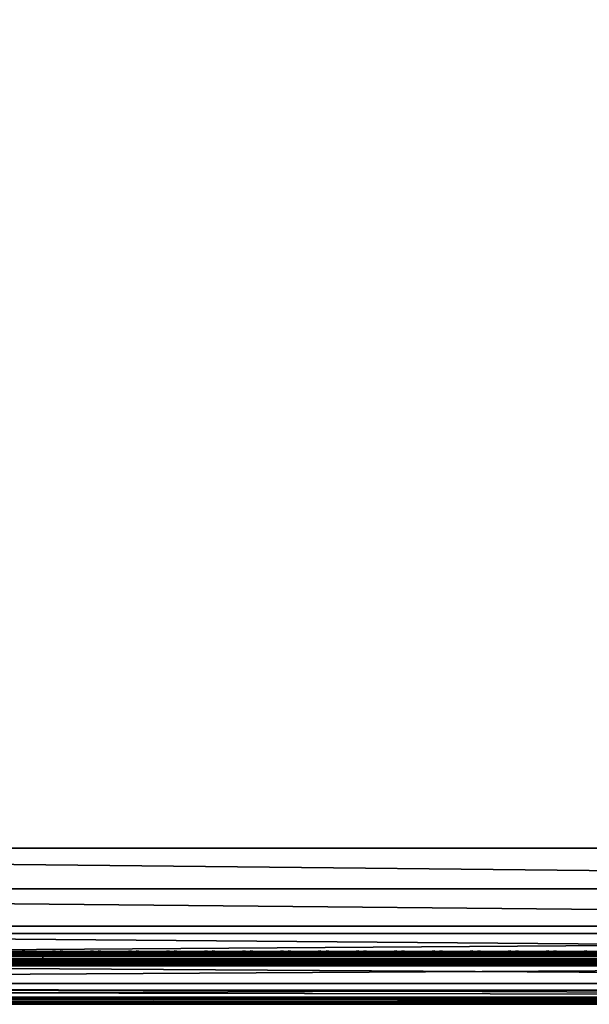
# Model space of a CAD drawing. Header units: inches. Extents: x 0 to 28, y -28 to 0.
# Tile 9 of 98: x 11.3 to 15.4, y -28 to -21.1. Entities that reach past the tile are written whole.
import ezdxf

# ---------------------------------------------------------------- set-up
doc = ezdxf.new("R2010")
doc.units = ezdxf.units.IN
doc.header["$LTSCALE"] = 0.03937
doc.header["$MEASUREMENT"] = 0
for name, color, linetype in [('A-FURN-3-ST', 151, 'Continuous'), ('A-FURN-3-ST-SEAM', 250, 'Continuous'), ('A-FURN-3-STITCH', 15, 'Continuous')]:
    doc.layers.add(name, color=color, linetype=linetype)
doc.layers.add('A-FURN-3-ST-LM', color=7, linetype='Continuous', true_color=0xffbd7a)

msp = doc.modelspace()

# ---------------------------------------------------------------- meshes
at = {"layer": 'A-FURN-3-ST'}
mesh = msp.add_polyface(dxfattribs=at)
corners = [(0.25, -0.4912, 5), (27.75, -27.51, 5), (0.25, -27.51, 5), (0.125, -0.4912, 5.0335), (0.125, -27.51, 5.0335), (0.0335, -0.4912, 5.125), (0.0335, -27.51, 5.125), (0, -0.4912, 5.25), (0, -27.51, 5.25), (0.25, -27.7013, 5.0381), (0.125, -27.6885, 5.069), (0.0335, -27.6535, 5.1535), (0, -27.635, 5.2835), (0.25, -26.91, 18), (0.125, -26.91, 17.9665), (0.25, -27.1947, 17.9625), (0.125, -27.186, 17.9302), (0.25, -27.46, 17.8526), (0.125, -27.4433, 17.8236), (0.25, -27.6878, 17.6778), (0.125, -27.6641, 17.6541), (0.0335, -26.91, 17.875), (0.0335, -27.1624, 17.8418), (0.0335, -27.3975, 17.7444), (0.0335, -27.5994, 17.5894), (0, -26.91, 17.75), (0, -27.13, 17.721), (0, -27.335, 17.6361), (0, -27.511, 17.501), (0.0335, -27.7544, 17.3875), (0, -27.6461, 17.325), (0.0335, -1.1, 17.875), (0.125, -1.1, 17.9665), (0.25, -1.1, 18), (27.75, -27.6878, 17.6778), (27.75, -27.46, 17.8526), (27.75, -27.1947, 17.9625), (0, -27.7265, 5.375), (0, -27.76, 5.5), (0, -0.2412, 5.5002), (0, -0.25, 16.9007), (0, -27.76, 16.9), (0, -1.1, 17.75), (0, -27.731, 17.12)]
mesh.append_faces([[corners[k] for k in face] for face in [(0, 1, 2), (3, 2, 4), (5, 4, 6), (7, 6, 8), (9, 10, 2), (2, 10, 4), (4, 10, 11), (4, 11, 6), (6, 11, 8), (8, 11, 12), (13, 14, 15), (15, 14, 16), (15, 16, 17), (17, 16, 18), (17, 18, 19), (19, 18, 20), (14, 21, 16), (16, 21, 22), (16, 22, 23, 18), (18, 23, 24, 20), (21, 25, 22), (22, 25, 26), (22, 26, 23), (23, 26, 27), (23, 27, 24), (24, 27, 28), (24, 28, 29), (29, 28, 30), (31, 25, 21), (32, 21, 14), (33, 14, 13), (19, 34, 17), (17, 35, 15), (15, 36, 13), (2, 1, 9), (12, 37, 8), (8, 38, 39), (40, 38, 41), (42, 41, 25), (25, 41, 43), (25, 43, 30), (30, 28, 25), (25, 28, 27), (25, 27, 26)]])
mesh = msp.add_polyface(dxfattribs=at)
corners = [(0.25, -1.1, 18), (27.75, -1.1, 18), (0.25, -0.8154, 17.9626), (27.75, -0.8154, 17.9626), (0.25, -0.5502, 17.8528), (27.75, -0.5502, 17.8528), (0.25, -0.3225, 17.6781), (0.25, -0.2998, 5.0381), (27.75, -0.2998, 5.0381), (0.25, -0.4912, 5), (0.25, -27.51, 5), (0.125, -0.4912, 5.0335), (0.125, -27.51, 5.0335), (0.0335, -0.4912, 5.125), (0.0335, -27.51, 5.125), (0, -0.4912, 5.25), (0.125, -0.3126, 5.069), (0.0335, -0.3477, 5.1536), (0, -0.3662, 5.2835), (0, -1.1, 17.75), (0.0335, -1.1, 17.875), (0, -0.8801, 17.7211), (0.0335, -0.8478, 17.8418), (0, -0.6752, 17.6362), (0.0335, -0.6127, 17.7445), (0, -0.4992, 17.5013), (0.0335, -0.4108, 17.5897), (0, -0.3641, 17.3254), (0.125, -1.1, 17.9665), (0.125, -0.8241, 17.9302), (0.125, -0.567, 17.8238), (0.125, -0.3462, 17.6544), (0, -26.91, 17.75), (0.0335, -26.91, 17.875), (0.125, -26.91, 17.9665), (0, -27.51, 5.25), (0, -0.2412, 5.5002), (0, -0.2747, 5.3751), (0, -27.76, 5.5), (0, -0.25, 16.9007), (0, -27.76, 16.9), (0, -0.2791, 17.1205), (0.25, -26.91, 18)]
mesh.append_faces([[corners[k] for k in face] for face in [(0, 1, 2), (2, 3, 4), (4, 5, 6), (7, 8, 9), (9, 10, 11), (11, 12, 13), (13, 14, 15), (16, 7, 11), (11, 7, 9), (11, 13, 16), (16, 13, 17), (13, 15, 17), (17, 15, 18), (19, 20, 21), (21, 20, 22), (21, 22, 23), (23, 22, 24), (23, 24, 25), (25, 24, 26), (25, 26, 27), (20, 28, 22), (22, 28, 29), (22, 29, 30, 24), (24, 30, 31, 26), (28, 0, 29), (29, 0, 2), (29, 2, 30), (30, 2, 4), (30, 4, 31), (31, 4, 6), (19, 32, 20), (20, 33, 28), (28, 34, 0), (35, 36, 15), (15, 37, 18), (36, 38, 39), (39, 40, 19), (21, 23, 19), (19, 23, 25), (19, 25, 27), (27, 41, 19), (19, 41, 39), (42, 1, 0)]])
mesh = msp.add_polyface(dxfattribs=at)
corners = [(27.9665, -0.4912, 5.125), (28, -27.51, 5.25), (27.9665, -27.51, 5.125), (27.875, -0.4912, 5.0335), (27.875, -27.51, 5.0335), (27.75, -0.4912, 5), (27.75, -27.51, 5), (27.875, -27.6885, 5.069), (27.75, -27.7013, 5.0381), (27.9665, -27.6535, 5.1535), (28, -27.635, 5.2835), (28, -26.91, 17.75), (27.9665, -26.91, 17.875), (28, -27.13, 17.721), (27.9665, -27.1624, 17.8418), (28, -27.335, 17.6361), (27.9665, -27.3975, 17.7444), (28, -27.511, 17.501), (27.9665, -27.5994, 17.5894), (28, -27.6461, 17.325), (27.875, -26.91, 17.9665), (27.875, -27.186, 17.9302), (27.875, -27.4433, 17.8236), (27.875, -27.6641, 17.6541), (27.75, -26.91, 18), (27.75, -27.1947, 17.9625), (27.75, -27.46, 17.8526), (27.75, -27.6878, 17.6778), (27.875, -1.1, 17.9665), (27.9665, -1.1, 17.875), (28, -1.1, 17.75), (28, -0.2412, 5.5002), (28, -27.76, 5.5), (28, -27.7265, 5.375), (28, -0.25, 16.9007), (28, -27.76, 16.9), (28, -27.731, 17.12), (0.25, -27.46, 17.8526), (0.25, -27.1947, 17.9625), (0.25, -26.91, 18), (0.25, -27.7013, 5.0381), (27.75, -1.1, 18)]
mesh.append_faces([[corners[k] for k in face] for face in [(0, 1, 2), (3, 2, 4), (5, 4, 6), (7, 8, 4), (4, 8, 6), (4, 2, 7), (7, 2, 9), (2, 1, 9), (9, 1, 10), (11, 12, 13), (13, 12, 14), (13, 14, 15), (15, 14, 16), (15, 16, 17), (17, 16, 18), (17, 18, 19), (12, 20, 14), (14, 20, 21), (14, 21, 22, 16), (16, 22, 23, 18), (20, 24, 21), (21, 24, 25), (21, 25, 22), (22, 25, 26), (22, 26, 23), (23, 26, 27), (28, 24, 20), (29, 20, 12), (30, 12, 11), (1, 31, 32), (1, 32, 33), (32, 34, 35), (35, 30, 11), (13, 15, 11), (11, 15, 17), (11, 17, 19), (19, 36, 11), (11, 36, 35), (33, 10, 1), (37, 27, 26), (38, 26, 25), (39, 25, 24), (40, 6, 8), (24, 41, 39)]])
mesh = msp.add_polyface(dxfattribs=at)
corners = [(28, -0.4912, 5.25), (28, -27.51, 5.25), (27.9665, -0.4912, 5.125), (27.9665, -27.51, 5.125), (27.875, -0.4912, 5.0335), (27.875, -27.51, 5.0335), (27.75, -0.4912, 5), (27.875, -0.3126, 5.069), (27.9665, -0.3477, 5.1536), (28, -0.3662, 5.2835), (27.75, -1.1, 18), (27.875, -1.1, 17.9665), (27.75, -0.8154, 17.9626), (27.875, -0.8241, 17.9302), (27.75, -0.5502, 17.8528), (27.875, -0.567, 17.8238), (27.75, -0.3225, 17.6781), (27.875, -0.3462, 17.6544), (27.9665, -1.1, 17.875), (27.9665, -0.8478, 17.8418), (27.9665, -0.6127, 17.7445), (27.9665, -0.4108, 17.5897), (28, -1.1, 17.75), (28, -0.8801, 17.7211), (28, -0.6752, 17.6362), (28, -0.4992, 17.5013), (27.9665, -0.2559, 17.3879), (28, -0.3641, 17.3254), (27.75, -26.91, 18), (27.875, -26.91, 17.9665), (27.9665, -26.91, 17.875), (0.25, -0.8154, 17.9626), (0.25, -0.5502, 17.8528), (0.25, -0.3225, 17.6781), (0.25, -0.4912, 5), (27.75, -0.2998, 5.0381), (27.75, -27.51, 5), (28, -0.2412, 5.5002), (28, -0.2747, 5.3751), (28, -0.25, 16.9007), (28, -27.76, 5.5), (28, -27.76, 16.9), (28, -0.2791, 17.1205)]
mesh.append_faces([[corners[k] for k in face] for face in [(0, 1, 2), (2, 3, 4), (4, 5, 6), (6, 7, 4), (4, 7, 8), (4, 8, 2), (2, 8, 0), (0, 8, 9), (10, 11, 12), (12, 11, 13), (12, 13, 14), (14, 13, 15), (14, 15, 16), (16, 15, 17), (11, 18, 13), (13, 18, 19), (13, 19, 20, 15), (15, 20, 21, 17), (18, 22, 19), (19, 22, 23), (19, 23, 20), (20, 23, 24), (20, 24, 21), (21, 24, 25), (21, 25, 26), (26, 25, 27), (10, 28, 11), (11, 29, 18), (18, 30, 22), (31, 10, 12), (32, 12, 14), (33, 14, 16), (34, 35, 6), (6, 36, 34), (0, 37, 1), (9, 38, 0), (37, 39, 40), (41, 39, 22), (39, 42, 22), (22, 42, 27), (22, 27, 25), (25, 24, 22), (22, 24, 23)]])
mesh = msp.add_polyface(dxfattribs=at)
corners = [(0.25, -28.01, 5.5), (0.125, -27.9765, 5.5), (0.25, -27.9719, 5.3087), (0.125, -27.941, 5.3215), (0.25, -27.8636, 5.1464), (0.125, -27.8399, 5.1701), (0.25, -27.7013, 5.0381), (0.125, -27.6885, 5.069), (0, -27.635, 5.2835), (0.0335, -27.6535, 5.1535), (0.0335, -27.7752, 5.2348), (0, -27.7265, 5.375), (0.0335, -27.8565, 5.3565), (0, -27.76, 5.5), (0.0335, -27.885, 5.5), (0.25, -28.01, 16.9), (0.125, -27.9765, 16.9), (0.0335, -27.885, 16.9), (0, -27.76, 16.9), (0.25, -27.6878, 17.6778), (0.125, -27.6641, 17.6541), (0.25, -27.8626, 17.45), (0.125, -27.8336, 17.4333), (0.25, -27.9725, 17.1847), (0.125, -27.9402, 17.176), (0.0335, -27.8518, 17.1523), (0, -27.731, 17.12), (0.0335, -27.5994, 17.5894), (0.0335, -27.7544, 17.3875), (0, -27.6461, 17.325), (27.75, -28.01, 16.9), (27.75, -27.9725, 17.1847), (27.75, -27.8626, 17.45), (27.75, -27.7013, 5.0381), (27.75, -27.8636, 5.1464), (27.75, -27.9719, 5.3087), (0, -27.51, 5.25)]
mesh.append_faces([[corners[k] for k in face] for face in [(0, 1, 2), (2, 1, 3), (2, 3, 4), (4, 3, 5), (4, 5, 6), (6, 5, 7), (8, 9, 10), (8, 10, 11), (11, 10, 12), (11, 12, 13), (13, 12, 14), (14, 12, 3), (14, 3, 1), (5, 3, 12, 10), (5, 10, 9, 7), (0, 15, 1), (1, 15, 16), (1, 16, 14), (14, 16, 17), (14, 17, 13), (13, 17, 18), (19, 20, 21), (21, 20, 22), (21, 22, 23), (23, 22, 24), (23, 24, 15), (15, 24, 16), (16, 24, 25), (16, 25, 17), (17, 25, 26), (17, 26, 18), (20, 27, 28, 22), (22, 28, 25, 24), (28, 29, 25), (25, 29, 26), (15, 30, 23), (23, 31, 21), (21, 32, 19), (0, 30, 15), (6, 33, 4), (4, 34, 2), (2, 35, 0), (36, 11, 13)]])
mesh = msp.add_polyface(dxfattribs=at)
corners = [(28, -27.7265, 5.375), (28, -27.76, 5.5), (27.9665, -27.8565, 5.3565), (27.9665, -27.885, 5.5), (27.875, -27.9765, 5.5), (27.875, -27.941, 5.3215), (27.75, -28.01, 5.5), (27.75, -27.9719, 5.3087), (27.875, -27.8399, 5.1701), (27.75, -27.8636, 5.1464), (27.875, -27.6885, 5.069), (27.75, -27.7013, 5.0381), (27.9665, -27.6535, 5.1535), (27.9665, -27.7752, 5.2348), (28, -27.635, 5.2835), (28, -27.76, 16.9), (27.9665, -27.885, 16.9), (27.875, -27.9765, 16.9), (27.75, -28.01, 16.9), (28, -27.6461, 17.325), (27.9665, -27.5994, 17.5894), (27.9665, -27.7544, 17.3875), (28, -27.731, 17.12), (27.9665, -27.8518, 17.1523), (27.875, -27.9402, 17.176), (27.75, -27.9725, 17.1847), (27.875, -27.6641, 17.6541), (27.875, -27.8336, 17.4333), (27.75, -27.6878, 17.6778), (27.75, -27.8626, 17.45), (0.25, -27.9725, 17.1847), (0.25, -27.8626, 17.45), (0.25, -27.6878, 17.6778), (0.25, -28.01, 5.5), (0.25, -27.8636, 5.1464), (0.25, -27.9719, 5.3087)]
mesh.append_faces([[corners[k] for k in face] for face in [(0, 1, 2), (2, 1, 3), (2, 3, 4), (2, 4, 5), (5, 4, 6), (5, 6, 7), (5, 7, 8), (8, 7, 9), (8, 9, 10), (10, 9, 11), (10, 12, 13, 8), (8, 13, 2, 5), (12, 14, 13), (13, 14, 0), (13, 0, 2), (1, 15, 3), (3, 15, 16), (3, 16, 4), (4, 16, 17), (4, 17, 6), (6, 17, 18), (19, 20, 21), (19, 21, 22), (22, 21, 23), (22, 23, 15), (15, 23, 16), (16, 23, 24), (16, 24, 17), (17, 24, 25), (17, 25, 18), (20, 26, 27, 21), (21, 27, 24, 23), (26, 28, 27), (27, 28, 29), (27, 29, 24), (24, 29, 25), (30, 18, 25), (31, 25, 29), (32, 29, 28), (6, 18, 33), (34, 11, 9), (35, 9, 7), (33, 7, 6)]])
at = {"layer": 'A-FURN-3-ST-LM'}
mesh = msp.add_polyface(dxfattribs=at)
corners = [(0.1, -27.76, 18.5), (0.05, -27.76, 18.4866), (0.1201, -27.835, 18.5), (0.0768, -27.86, 18.4866), (0.175, -27.8899, 18.5), (0.15, -27.9332, 18.4866), (0.25, -27.91, 18.5), (0.25, -27.96, 18.4866), (0.1317, -27.9649, 18.45), (0.25, -27.9966, 18.45), (0.125, -27.9765, 18.4), (0.25, -28.01, 18.4), (0.0134, -27.76, 18.45), (0.0451, -27.8783, 18.45), (0, -27.76, 18.4), (0.0335, -27.885, 18.4), (0.1, -0.25, 18.5), (0.05, -0.25, 18.4866), (0.0134, -0.25, 18.45), (0, -0.25, 18.4), (27.75, -28.01, 18.4), (27.75, -27.9966, 18.45), (27.75, -27.96, 18.4866), (27.75, -27.91, 18.5), (0.25, -0.1, 18.5), (0.25, -0.05, 18.4866), (0.175, -0.1201, 18.5), (0.15, -0.0768, 18.4866), (0.1201, -0.175, 18.5), (0.0768, -0.15, 18.4866), (0.0451, -0.1317, 18.45), (0.0335, -0.125, 18.4), (0.25, -0.0134, 18.45), (0.1317, -0.0451, 18.45), (0.25, 0, 18.4), (0.125, -0.0335, 18.4), (28, -27.76, 18.4), (27.9866, -27.76, 18.45), (27.9665, -27.885, 18.4), (27.9549, -27.8783, 18.45), (27.875, -27.9765, 18.4), (27.8683, -27.9649, 18.45), (27.85, -27.9332, 18.4866), (27.825, -27.8899, 18.5), (27.95, -27.76, 18.4866), (27.9232, -27.86, 18.4866), (27.9, -27.76, 18.5), (27.8799, -27.835, 18.5), (27.75, -0.1, 18.5), (27.75, -0.05, 18.4866), (27.75, -0.0134, 18.45), (27.75, 0, 18.4), (28, -0.25, 18.4), (27.9866, -0.25, 18.45), (27.95, -0.25, 18.4866), (27.9, -0.25, 18.5), (27.875, -0.0335, 18.4), (27.8683, -0.0451, 18.45), (27.9665, -0.125, 18.4), (27.9549, -0.1317, 18.45), (27.9232, -0.15, 18.4866), (27.8799, -0.175, 18.5), (27.85, -0.0768, 18.4866), (27.825, -0.1201, 18.5), (28, -0.25, 18), (28, -27.76, 18), (27.9665, -27.885, 18), (27.875, -27.9765, 18), (27.75, -28.01, 18), (0.25, -28.01, 18), (0.125, -27.9765, 18), (0.0335, -27.885, 18), (0, -27.76, 18), (0, -0.25, 18), (0.0335, -0.125, 18), (0.125, -0.0335, 18), (0.25, 0, 18), (27.75, 0, 18), (27.875, -0.0335, 18), (27.9665, -0.125, 18)]
mesh.append_faces([[corners[k] for k in face] for face in [(0, 1, 2), (2, 1, 3), (2, 3, 4), (4, 3, 5), (4, 5, 6), (6, 5, 7), (7, 5, 8), (7, 8, 9), (9, 8, 10), (9, 10, 11), (1, 12, 3), (3, 12, 13), (3, 13, 8, 5), (12, 14, 13), (13, 14, 15), (13, 15, 8), (8, 15, 10), (0, 16, 1), (1, 16, 17), (1, 17, 12), (12, 17, 18), (12, 18, 14), (14, 18, 19), (11, 20, 9), (9, 20, 21), (9, 21, 7), (7, 21, 22), (7, 22, 6), (6, 22, 23), (24, 25, 26), (26, 25, 27), (26, 27, 28), (28, 27, 29), (28, 29, 16), (16, 29, 17), (17, 29, 30), (17, 30, 18), (18, 30, 31), (18, 31, 19), (25, 32, 27), (27, 32, 33), (27, 33, 30, 29), (32, 34, 33), (33, 34, 35), (33, 35, 30), (30, 35, 31), (36, 37, 38), (38, 37, 39), (38, 39, 40), (40, 39, 41), (40, 41, 20), (20, 41, 21), (21, 41, 42), (21, 42, 22), (22, 42, 43), (22, 43, 23), (37, 44, 39), (39, 44, 45), (39, 45, 42, 41), (44, 46, 45), (45, 46, 47), (45, 47, 42), (42, 47, 43), (24, 48, 25), (25, 48, 49), (25, 49, 32), (32, 49, 50), (32, 50, 34), (34, 50, 51), (36, 52, 37), (37, 52, 53), (37, 53, 44), (44, 53, 54), (44, 54, 46), (46, 54, 55), (51, 50, 56), (56, 50, 57), (56, 57, 58), (58, 57, 59), (58, 59, 52), (52, 59, 53), (53, 59, 60), (53, 60, 54), (54, 60, 61), (54, 61, 55), (50, 49, 57), (57, 49, 62), (57, 62, 60, 59), (49, 48, 62), (62, 48, 63), (62, 63, 60), (60, 63, 61), (52, 36, 64), (64, 36, 65), (65, 36, 66), (66, 36, 38), (66, 38, 67), (67, 38, 40), (67, 40, 68), (68, 40, 20), (20, 11, 68), (68, 11, 69), (69, 11, 70), (70, 11, 10), (70, 10, 71), (71, 10, 15), (71, 15, 72), (72, 15, 14), (2, 4, 0), (0, 4, 6), (0, 6, 24), (24, 6, 23), (24, 23, 48), (48, 23, 46), (48, 46, 55), (23, 43, 46), (46, 43, 47), (61, 63, 55), (55, 63, 48), (0, 24, 16), (16, 24, 26), (16, 26, 28), (14, 19, 72), (72, 19, 73), (73, 19, 74), (74, 19, 31), (74, 31, 75), (75, 31, 35), (75, 35, 76), (76, 35, 34), (34, 51, 76), (76, 51, 77), (77, 51, 78), (78, 51, 56), (78, 56, 79), (79, 56, 58), (79, 58, 64), (64, 58, 52)]])
mesh.append_faces([[corners[k] for k in face] for face in [(75, 73, 74), (67, 65, 66)]], dxfattribs={"vtx0": -1})
mesh.append_faces([[corners[k] for k in face] for face in [(70, 72, 69), (76, 73, 75), (78, 64, 77), (68, 65, 67)]], dxfattribs={"vtx0": -1, "vtx1": -1})
mesh.append_faces([[corners[k] for k in face] for face in [(69, 72, 76), (77, 65, 68)]], dxfattribs={"vtx0": -1, "vtx1": -1, "vtx2": -1})
mesh.append_faces([[corners[k] for k in face] for face in [(69, 76, 77), (77, 64, 65)]], dxfattribs={"vtx0": -1, "vtx2": -1})
mesh.append_faces([[corners[k] for k in face] for face in [(72, 73, 76), (68, 69, 77)]], dxfattribs={"vtx1": -1, "vtx2": -1})
mesh.append_faces([[corners[k] for k in face] for face in [(70, 71, 72), (78, 79, 64)]], dxfattribs={"vtx2": -1})
at = {"layer": 'A-FURN-3-ST-SEAM'}
mesh = msp.add_polyface(dxfattribs=at)
corners = [(11.5, -27.6385, 17.6706), (18.375, -27.6444, 17.6539), (11.5, -27.6444, 17.6539), (9.625, -27.6385, 17.6706), (9.625, -27.6444, 17.6539), (7.75, -27.6385, 17.6706), (9.625, -27.671, 17.631), (9.625, -27.6558, 17.6402), (11.5, -27.6558, 17.6402), (11.5, -27.671, 17.631), (18.375, -27.671, 17.631), (18.375, -27.6884, 17.6276), (11.5, -27.6884, 17.6276), (9.625, -27.6884, 17.6276), (7.75, -27.7207, 17.6406), (7.75, -27.7057, 17.6311), (9.625, -27.7057, 17.6311), (9.625, -27.7207, 17.6406), (11.5, -27.7057, 17.6311), (11.5, -27.7207, 17.6406), (18.375, -27.7207, 17.6406), (18.375, -27.7376, 17.6713), (11.5, -27.7376, 17.6713), (9.625, -27.7376, 17.6713), (7.75, -27.7376, 17.6713), (7.75, -27.7295, 17.7053), (7.75, -27.7367, 17.689), (9.625, -27.7367, 17.689), (9.625, -27.7295, 17.7053), (11.5, -27.7367, 17.689), (11.5, -27.7295, 17.7053), (7.75, -27.642, 17.6969), (9.625, -27.642, 17.6969), (11.5, -27.642, 17.6969), (18.375, -27.6385, 17.6706), (18.375, -27.7367, 17.689), (18.375, -27.7057, 17.6311), (18.375, -27.6558, 17.6402), (18.375, -27.6517, 17.7118), (18.375, -27.642, 17.6969), (11.5, -27.6517, 17.7118), (9.625, -27.6517, 17.7118), (11.5, -27.6661, 17.7221), (9.625, -27.6661, 17.7221), (11.5, -27.701, 17.7257), (9.625, -27.701, 17.7257), (7.75, -27.6661, 17.7221), (7.75, -27.701, 17.7257), (11.5, -27.7171, 17.7182), (9.625, -27.7171, 17.7182), (7.75, -27.7171, 17.7182)]
mesh.append_faces([[corners[k] for k in face] for face in [(0, 1, 2), (0, 2, 3), (3, 2, 4), (3, 4, 5), (3, 31, 32), (3, 32, 0), (0, 32, 33), (0, 33, 34)]])
mesh.append_faces([[corners[k] for k in face] for face in [(6, 7, 8, 9), (10, 11, 12, 9), (9, 12, 13, 6), (14, 15, 16, 17), (17, 16, 18, 19), (20, 21, 22, 19), (19, 22, 23, 17), (17, 23, 24, 14), (25, 26, 27, 28), (28, 27, 29, 30), (21, 35, 29, 22), (22, 29, 27, 23), (23, 27, 26, 24), (11, 36, 18, 12), (12, 18, 16, 13), (1, 37, 8, 2), (2, 8, 7, 4), (38, 39, 33, 40), (40, 33, 32, 41), (42, 40, 41, 43), (44, 42, 43, 45), (45, 43, 46, 47), (48, 44, 45, 49), (49, 45, 47, 50), (30, 48, 49, 28), (28, 49, 50, 25)]], dxfattribs={"vtx0": -1, "vtx2": -1})
mesh = msp.add_polyface(dxfattribs=at)
corners = [(20.25, -27.6385, 17.6706), (24, -27.6444, 17.6539), (20.25, -27.6444, 17.6539), (18.375, -27.6385, 17.6706), (18.375, -27.6444, 17.6539), (11.5, -27.6385, 17.6706), (11.5, -27.671, 17.631), (11.5, -27.6558, 17.6402), (18.375, -27.6558, 17.6402), (18.375, -27.671, 17.631), (20.25, -27.6558, 17.6402), (20.25, -27.671, 17.631), (20.25, -27.6884, 17.6276), (18.375, -27.6884, 17.6276), (11.5, -27.7207, 17.6406), (11.5, -27.7057, 17.6311), (18.375, -27.7057, 17.6311), (18.375, -27.7207, 17.6406), (20.25, -27.7057, 17.6311), (20.25, -27.7207, 17.6406), (20.25, -27.7376, 17.6713), (18.375, -27.7376, 17.6713), (11.5, -27.7295, 17.7053), (11.5, -27.7367, 17.689), (18.375, -27.7367, 17.689), (18.375, -27.7295, 17.7053), (20.25, -27.7367, 17.689), (20.25, -27.7295, 17.7053), (11.5, -27.642, 17.6969), (18.375, -27.642, 17.6969), (20.25, -27.642, 17.6969), (24, -27.6385, 17.6706), (24, -27.7376, 17.6713), (24, -27.7367, 17.689), (24, -27.6558, 17.6402), (24, -27.6517, 17.7118), (24, -27.642, 17.6969), (20.25, -27.6517, 17.7118), (18.375, -27.6517, 17.7118), (24, -27.6661, 17.7221), (20.25, -27.6661, 17.7221), (18.375, -27.6661, 17.7221), (11.5, -27.6517, 17.7118), (11.5, -27.6661, 17.7221), (24, -27.701, 17.7257), (20.25, -27.701, 17.7257), (18.375, -27.701, 17.7257), (11.5, -27.701, 17.7257), (20.25, -27.7171, 17.7182), (18.375, -27.7171, 17.7182), (11.5, -27.7171, 17.7182)]
mesh.append_faces([[corners[k] for k in face] for face in [(0, 1, 2), (0, 2, 3), (3, 2, 4), (3, 4, 5), (3, 28, 29), (3, 29, 0), (0, 29, 30), (0, 30, 31)]])
mesh.append_faces([[corners[k] for k in face] for face in [(6, 7, 8, 9), (9, 8, 10, 11), (11, 12, 13, 9), (14, 15, 16, 17), (17, 16, 18, 19), (19, 20, 21, 17), (22, 23, 24, 25), (25, 24, 26, 27), (20, 26, 24, 21), (12, 18, 16, 13), (2, 10, 8, 4), (37, 30, 29, 38), (40, 37, 38, 41), (41, 38, 42, 43), (45, 40, 41, 46), (46, 41, 43, 47), (48, 45, 46, 49), (49, 46, 47, 50), (27, 48, 49, 25), (25, 49, 50, 22)]], dxfattribs={"vtx0": -1, "vtx2": -1})
mesh.append_faces([[corners[k] for k in face] for face in [(32, 33, 26, 20), (1, 34, 10, 2), (35, 36, 30, 37), (39, 35, 37, 40), (44, 39, 40, 45)]], dxfattribs={"vtx2": -1})
at = {"layer": 'A-FURN-3-STITCH'}
mesh = msp.add_polymesh((7, 4), dxfattribs=at)
for k, corner in enumerate([(11.5875, -27.6428, 17.7154), (11.5875, -27.6406, 17.7168), (11.5875, -27.6363, 17.7197), (11.5875, -27.6341, 17.7212), (11.5492, -27.647, 17.722), (11.5492, -27.6474, 17.7272), (11.5493, -27.6431, 17.7302), (11.5492, -27.6384, 17.7279), (11.5104, -27.6496, 17.7262), (11.5104, -27.65, 17.7314), (11.5105, -27.6457, 17.7343), (11.5104, -27.641, 17.7321), (11.4713, -27.6505, 17.7279), (11.4714, -27.6508, 17.733), (11.4714, -27.6465, 17.736), (11.4714, -27.6418, 17.7337), (11.4322, -27.6496, 17.727), (11.4323, -27.65, 17.7321), (11.4323, -27.6457, 17.7351), (11.4323, -27.641, 17.7328), (11.3934, -27.647, 17.7235), (11.3934, -27.6474, 17.7287), (11.3935, -27.6431, 17.7316), (11.3934, -27.6384, 17.7294), (11.355, -27.6428, 17.7176), (11.355, -27.6406, 17.7191), (11.355, -27.6363, 17.722), (11.355, -27.6341, 17.7234)]):
    mesh.set_mesh_vertex(divmod(k, 4), corner)
mesh = msp.add_polymesh((7, 4), dxfattribs=at)
for k, corner in enumerate([(11.8553, -27.6428, 17.7154), (11.8553, -27.6406, 17.7168), (11.8554, -27.6363, 17.7197), (11.8554, -27.6341, 17.7212), (11.817, -27.647, 17.722), (11.8171, -27.6474, 17.7272), (11.8171, -27.6431, 17.7302), (11.8171, -27.6384, 17.7279), (11.7782, -27.6496, 17.7262), (11.7783, -27.65, 17.7314), (11.7783, -27.6457, 17.7343), (11.7783, -27.641, 17.7321), (11.7392, -27.6505, 17.7279), (11.7392, -27.6508, 17.733), (11.7393, -27.6465, 17.736), (11.7392, -27.6418, 17.7337), (11.7001, -27.6496, 17.727), (11.7002, -27.65, 17.7321), (11.7002, -27.6457, 17.7351), (11.7002, -27.641, 17.7328), (11.6612, -27.647, 17.7235), (11.6613, -27.6474, 17.7287), (11.6613, -27.6431, 17.7316), (11.6613, -27.6384, 17.7294), (11.6228, -27.6428, 17.7176), (11.6228, -27.6406, 17.7191), (11.6229, -27.6363, 17.722), (11.6229, -27.6341, 17.7234)]):
    mesh.set_mesh_vertex(divmod(k, 4), corner)
mesh = msp.add_polymesh((7, 4), dxfattribs=at)
for k, corner in enumerate([(12.1232, -27.6428, 17.7154), (12.1232, -27.6406, 17.7168), (12.1232, -27.6363, 17.7197), (12.1232, -27.6341, 17.7212), (12.0849, -27.647, 17.722), (12.0849, -27.6474, 17.7272), (12.085, -27.6431, 17.7302), (12.0849, -27.6384, 17.7279), (12.0461, -27.6496, 17.7262), (12.0462, -27.65, 17.7314), (12.0462, -27.6457, 17.7343), (12.0462, -27.641, 17.7321), (12.007, -27.6505, 17.7279), (12.0071, -27.6508, 17.733), (12.0071, -27.6465, 17.736), (12.0071, -27.6418, 17.7337), (11.968, -27.6496, 17.727), (11.968, -27.65, 17.7321), (11.968, -27.6457, 17.7351), (11.968, -27.641, 17.7328), (11.9291, -27.647, 17.7235), (11.9291, -27.6474, 17.7287), (11.9292, -27.6431, 17.7316), (11.9292, -27.6384, 17.7294), (11.8907, -27.6428, 17.7176), (11.8907, -27.6406, 17.7191), (11.8907, -27.6363, 17.722), (11.8907, -27.6341, 17.7234)]):
    mesh.set_mesh_vertex(divmod(k, 4), corner)
mesh = msp.add_polymesh((7, 4), dxfattribs=at)
for k, corner in enumerate([(12.391, -27.6428, 17.7154), (12.3911, -27.6406, 17.7168), (12.3911, -27.6363, 17.7197), (12.3911, -27.6341, 17.7212), (12.3528, -27.647, 17.722), (12.3528, -27.6474, 17.7272), (12.3528, -27.6431, 17.7302), (12.3528, -27.6384, 17.7279), (12.314, -27.6496, 17.7262), (12.314, -27.65, 17.7314), (12.314, -27.6457, 17.7343), (12.314, -27.641, 17.7321), (12.2749, -27.6505, 17.7279), (12.2749, -27.6508, 17.733), (12.275, -27.6465, 17.736), (12.275, -27.6418, 17.7337), (12.2358, -27.6496, 17.727), (12.2359, -27.65, 17.7321), (12.2359, -27.6457, 17.7351), (12.2359, -27.641, 17.7328), (12.197, -27.647, 17.7235), (12.197, -27.6474, 17.7287), (12.197, -27.6431, 17.7316), (12.197, -27.6384, 17.7294), (12.1585, -27.6428, 17.7176), (12.1586, -27.6406, 17.7191), (12.1586, -27.6363, 17.722), (12.1586, -27.6341, 17.7234)]):
    mesh.set_mesh_vertex(divmod(k, 4), corner)
mesh = msp.add_polymesh((7, 4), dxfattribs=at)
for k, corner in enumerate([(12.6589, -27.6428, 17.7154), (12.6589, -27.6406, 17.7168), (12.6589, -27.6363, 17.7197), (12.659, -27.6341, 17.7212), (12.6206, -27.647, 17.722), (12.6207, -27.6474, 17.7272), (12.6207, -27.6431, 17.7302), (12.6207, -27.6384, 17.7279), (12.5818, -27.6496, 17.7262), (12.5819, -27.65, 17.7314), (12.5819, -27.6457, 17.7343), (12.5819, -27.641, 17.7321), (12.5428, -27.6505, 17.7279), (12.5428, -27.6508, 17.733), (12.5428, -27.6465, 17.736), (12.5428, -27.6418, 17.7337), (12.5037, -27.6496, 17.727), (12.5037, -27.65, 17.7321), (12.5038, -27.6457, 17.7351), (12.5037, -27.641, 17.7328), (12.4648, -27.647, 17.7235), (12.4649, -27.6474, 17.7287), (12.4649, -27.6431, 17.7316), (12.4649, -27.6384, 17.7294), (12.4264, -27.6428, 17.7176), (12.4264, -27.6406, 17.7191), (12.4264, -27.6363, 17.722), (12.4265, -27.6341, 17.7234)]):
    mesh.set_mesh_vertex(divmod(k, 4), corner)
mesh = msp.add_polymesh((7, 4), dxfattribs=at)
for k, corner in enumerate([(12.9268, -27.6428, 17.7154), (12.9268, -27.6406, 17.7168), (12.9268, -27.6363, 17.7197), (12.9268, -27.6341, 17.7212), (12.8885, -27.647, 17.722), (12.8885, -27.6474, 17.7272), (12.8885, -27.6431, 17.7302), (12.8885, -27.6384, 17.7279), (12.8497, -27.6496, 17.7262), (12.8497, -27.65, 17.7314), (12.8497, -27.6457, 17.7343), (12.8497, -27.641, 17.7321), (12.8106, -27.6505, 17.7279), (12.8107, -27.6508, 17.733), (12.8107, -27.6465, 17.736), (12.8107, -27.6418, 17.7337), (12.7715, -27.6496, 17.727), (12.7716, -27.65, 17.7321), (12.7716, -27.6457, 17.7351), (12.7716, -27.641, 17.7328), (12.7327, -27.647, 17.7235), (12.7327, -27.6474, 17.7287), (12.7327, -27.6431, 17.7316), (12.7327, -27.6384, 17.7294), (12.6943, -27.6428, 17.7176), (12.6943, -27.6406, 17.7191), (12.6943, -27.6363, 17.722), (12.6943, -27.6341, 17.7234)]):
    mesh.set_mesh_vertex(divmod(k, 4), corner)
mesh = msp.add_polymesh((7, 4), dxfattribs=at)
for k, corner in enumerate([(13.1946, -27.6428, 17.7154), (13.1946, -27.6406, 17.7168), (13.1947, -27.6363, 17.7197), (13.1947, -27.6341, 17.7212), (13.1563, -27.647, 17.722), (13.1564, -27.6474, 17.7272), (13.1564, -27.6431, 17.7302), (13.1564, -27.6384, 17.7279), (13.1175, -27.6496, 17.7262), (13.1176, -27.65, 17.7314), (13.1176, -27.6457, 17.7343), (13.1176, -27.641, 17.7321), (13.0785, -27.6505, 17.7279), (13.0785, -27.6508, 17.733), (13.0785, -27.6465, 17.736), (13.0785, -27.6418, 17.7337), (13.0394, -27.6496, 17.727), (13.0394, -27.65, 17.7321), (13.0395, -27.6457, 17.7351), (13.0394, -27.641, 17.7328), (13.0005, -27.647, 17.7235), (13.0006, -27.6474, 17.7287), (13.0006, -27.6431, 17.7316), (13.0006, -27.6384, 17.7294), (12.9621, -27.6428, 17.7176), (12.9621, -27.6406, 17.7191), (12.9622, -27.6363, 17.722), (12.9622, -27.6341, 17.7234)]):
    mesh.set_mesh_vertex(divmod(k, 4), corner)
mesh = msp.add_polymesh((7, 4), dxfattribs=at)
for k, corner in enumerate([(13.4625, -27.6428, 17.7154), (13.4625, -27.6406, 17.7168), (13.4625, -27.6363, 17.7197), (13.4625, -27.6341, 17.7212), (13.4242, -27.647, 17.722), (13.4242, -27.6474, 17.7272), (13.4243, -27.6431, 17.7302), (13.4242, -27.6384, 17.7279), (13.3854, -27.6496, 17.7262), (13.3854, -27.65, 17.7314), (13.3855, -27.6457, 17.7343), (13.3854, -27.641, 17.7321), (13.3463, -27.6505, 17.7279), (13.3464, -27.6508, 17.733), (13.3464, -27.6465, 17.736), (13.3464, -27.6418, 17.7337), (13.3072, -27.6496, 17.727), (13.3073, -27.65, 17.7321), (13.3073, -27.6457, 17.7351), (13.3073, -27.641, 17.7328), (13.2684, -27.647, 17.7235), (13.2684, -27.6474, 17.7287), (13.2685, -27.6431, 17.7316), (13.2684, -27.6384, 17.7294), (13.23, -27.6428, 17.7176), (13.23, -27.6406, 17.7191), (13.23, -27.6363, 17.722), (13.23, -27.6341, 17.7234)]):
    mesh.set_mesh_vertex(divmod(k, 4), corner)
mesh = msp.add_polymesh((7, 4), dxfattribs=at)
for k, corner in enumerate([(13.7303, -27.6428, 17.7154), (13.7303, -27.6406, 17.7168), (13.7304, -27.6363, 17.7197), (13.7304, -27.6341, 17.7212), (13.692, -27.647, 17.722), (13.6921, -27.6474, 17.7272), (13.6921, -27.6431, 17.7302), (13.6921, -27.6384, 17.7279), (13.6532, -27.6496, 17.7262), (13.6533, -27.65, 17.7314), (13.6533, -27.6457, 17.7343), (13.6533, -27.641, 17.7321), (13.6142, -27.6505, 17.7279), (13.6142, -27.6508, 17.733), (13.6143, -27.6465, 17.736), (13.6142, -27.6418, 17.7337), (13.5751, -27.6496, 17.727), (13.5752, -27.65, 17.7321), (13.5752, -27.6457, 17.7351), (13.5752, -27.641, 17.7328), (13.5362, -27.647, 17.7235), (13.5363, -27.6474, 17.7287), (13.5363, -27.6431, 17.7316), (13.5363, -27.6384, 17.7294), (13.4978, -27.6428, 17.7176), (13.4978, -27.6406, 17.7191), (13.4979, -27.6363, 17.722), (13.4979, -27.6341, 17.7234)]):
    mesh.set_mesh_vertex(divmod(k, 4), corner)
mesh = msp.add_polymesh((7, 4), dxfattribs=at)
for k, corner in enumerate([(13.9982, -27.6428, 17.7154), (13.9982, -27.6406, 17.7168), (13.9982, -27.6363, 17.7197), (13.9982, -27.6341, 17.7212), (13.9599, -27.647, 17.722), (13.9599, -27.6474, 17.7272), (13.96, -27.6431, 17.7302), (13.9599, -27.6384, 17.7279), (13.9211, -27.6496, 17.7262), (13.9212, -27.65, 17.7314), (13.9212, -27.6457, 17.7343), (13.9212, -27.641, 17.7321), (13.882, -27.6505, 17.7279), (13.8821, -27.6508, 17.733), (13.8821, -27.6465, 17.736), (13.8821, -27.6418, 17.7337), (13.843, -27.6496, 17.727), (13.843, -27.65, 17.7321), (13.843, -27.6457, 17.7351), (13.843, -27.641, 17.7328), (13.8041, -27.647, 17.7235), (13.8041, -27.6474, 17.7287), (13.8042, -27.6431, 17.7316), (13.8042, -27.6384, 17.7294), (13.7657, -27.6428, 17.7176), (13.7657, -27.6406, 17.7191), (13.7657, -27.6363, 17.722), (13.7657, -27.6341, 17.7234)]):
    mesh.set_mesh_vertex(divmod(k, 4), corner)
mesh = msp.add_polymesh((7, 4), dxfattribs=at)
for k, corner in enumerate([(14.266, -27.6428, 17.7154), (14.2661, -27.6406, 17.7168), (14.2661, -27.6363, 17.7197), (14.2661, -27.6341, 17.7212), (14.2278, -27.647, 17.722), (14.2278, -27.6474, 17.7272), (14.2278, -27.6431, 17.7302), (14.2278, -27.6384, 17.7279), (14.189, -27.6496, 17.7262), (14.189, -27.65, 17.7314), (14.189, -27.6457, 17.7343), (14.189, -27.641, 17.7321), (14.1499, -27.6505, 17.7279), (14.1499, -27.6508, 17.733), (14.15, -27.6465, 17.736), (14.15, -27.6418, 17.7337), (14.1108, -27.6496, 17.727), (14.1109, -27.65, 17.7321), (14.1109, -27.6457, 17.7351), (14.1109, -27.641, 17.7328), (14.072, -27.647, 17.7235), (14.072, -27.6474, 17.7287), (14.072, -27.6431, 17.7316), (14.072, -27.6384, 17.7294), (14.0335, -27.6428, 17.7176), (14.0336, -27.6406, 17.7191), (14.0336, -27.6363, 17.722), (14.0336, -27.6341, 17.7234)]):
    mesh.set_mesh_vertex(divmod(k, 4), corner)
mesh = msp.add_polymesh((7, 4), dxfattribs=at)
for k, corner in enumerate([(14.5339, -27.6428, 17.7154), (14.5339, -27.6406, 17.7168), (14.5339, -27.6363, 17.7197), (14.534, -27.6341, 17.7212), (14.4956, -27.647, 17.722), (14.4957, -27.6474, 17.7272), (14.4957, -27.6431, 17.7302), (14.4957, -27.6384, 17.7279), (14.4568, -27.6496, 17.7262), (14.4569, -27.65, 17.7314), (14.4569, -27.6457, 17.7343), (14.4569, -27.641, 17.7321), (14.4178, -27.6505, 17.7279), (14.4178, -27.6508, 17.733), (14.4178, -27.6465, 17.736), (14.4178, -27.6418, 17.7337), (14.3787, -27.6496, 17.727), (14.3787, -27.65, 17.7321), (14.3788, -27.6457, 17.7351), (14.3787, -27.641, 17.7328), (14.3398, -27.647, 17.7235), (14.3399, -27.6474, 17.7287), (14.3399, -27.6431, 17.7316), (14.3399, -27.6384, 17.7294), (14.3014, -27.6428, 17.7176), (14.3014, -27.6406, 17.7191), (14.3014, -27.6363, 17.722), (14.3015, -27.6341, 17.7234)]):
    mesh.set_mesh_vertex(divmod(k, 4), corner)
mesh = msp.add_polymesh((7, 4), dxfattribs=at)
for k, corner in enumerate([(14.8018, -27.6428, 17.7154), (14.8018, -27.6406, 17.7168), (14.8018, -27.6363, 17.7197), (14.8018, -27.6341, 17.7212), (14.7635, -27.647, 17.722), (14.7635, -27.6474, 17.7272), (14.7635, -27.6431, 17.7302), (14.7635, -27.6384, 17.7279), (14.7247, -27.6496, 17.7262), (14.7247, -27.65, 17.7314), (14.7247, -27.6457, 17.7343), (14.7247, -27.641, 17.7321), (14.6856, -27.6505, 17.7279), (14.6857, -27.6508, 17.733), (14.6857, -27.6465, 17.736), (14.6857, -27.6418, 17.7337), (14.6465, -27.6496, 17.727), (14.6466, -27.65, 17.7321), (14.6466, -27.6457, 17.7351), (14.6466, -27.641, 17.7328), (14.6077, -27.647, 17.7235), (14.6077, -27.6474, 17.7287), (14.6077, -27.6431, 17.7316), (14.6077, -27.6384, 17.7294), (14.5693, -27.6428, 17.7176), (14.5693, -27.6406, 17.7191), (14.5693, -27.6363, 17.722), (14.5693, -27.6341, 17.7234)]):
    mesh.set_mesh_vertex(divmod(k, 4), corner)
mesh = msp.add_polymesh((7, 4), dxfattribs=at)
for k, corner in enumerate([(15.0696, -27.6428, 17.7154), (15.0696, -27.6406, 17.7168), (15.0697, -27.6363, 17.7197), (15.0697, -27.6341, 17.7212), (15.0313, -27.647, 17.722), (15.0314, -27.6474, 17.7272), (15.0314, -27.6431, 17.7302), (15.0314, -27.6384, 17.7279), (14.9925, -27.6496, 17.7262), (14.9926, -27.65, 17.7314), (14.9926, -27.6457, 17.7343), (14.9926, -27.641, 17.7321), (14.9535, -27.6505, 17.7279), (14.9535, -27.6508, 17.733), (14.9535, -27.6465, 17.736), (14.9535, -27.6418, 17.7337), (14.9144, -27.6496, 17.727), (14.9144, -27.65, 17.7321), (14.9145, -27.6457, 17.7351), (14.9144, -27.641, 17.7328), (14.8755, -27.647, 17.7235), (14.8756, -27.6474, 17.7287), (14.8756, -27.6431, 17.7316), (14.8756, -27.6384, 17.7294), (14.8371, -27.6428, 17.7176), (14.8371, -27.6406, 17.7191), (14.8372, -27.6363, 17.722), (14.8372, -27.6341, 17.7234)]):
    mesh.set_mesh_vertex(divmod(k, 4), corner)
mesh = msp.add_polymesh((7, 4), dxfattribs=at)
for k, corner in enumerate([(15.3375, -27.6428, 17.7154), (15.3375, -27.6406, 17.7168), (15.3375, -27.6363, 17.7197), (15.3375, -27.6341, 17.7212), (15.2992, -27.647, 17.722), (15.2992, -27.6474, 17.7272), (15.2993, -27.6431, 17.7302), (15.2992, -27.6384, 17.7279), (15.2604, -27.6496, 17.7262), (15.2604, -27.65, 17.7314), (15.2605, -27.6457, 17.7343), (15.2604, -27.641, 17.7321), (15.2213, -27.6505, 17.7279), (15.2214, -27.6508, 17.733), (15.2214, -27.6465, 17.736), (15.2214, -27.6418, 17.7337), (15.1822, -27.6496, 17.727), (15.1823, -27.65, 17.7321), (15.1823, -27.6457, 17.7351), (15.1823, -27.641, 17.7328), (15.1434, -27.647, 17.7235), (15.1434, -27.6474, 17.7287), (15.1435, -27.6431, 17.7316), (15.1434, -27.6384, 17.7294), (15.105, -27.6428, 17.7176), (15.105, -27.6406, 17.7191), (15.105, -27.6363, 17.722), (15.105, -27.6341, 17.7234)]):
    mesh.set_mesh_vertex(divmod(k, 4), corner)

doc.saveas('drawing.dxf')
